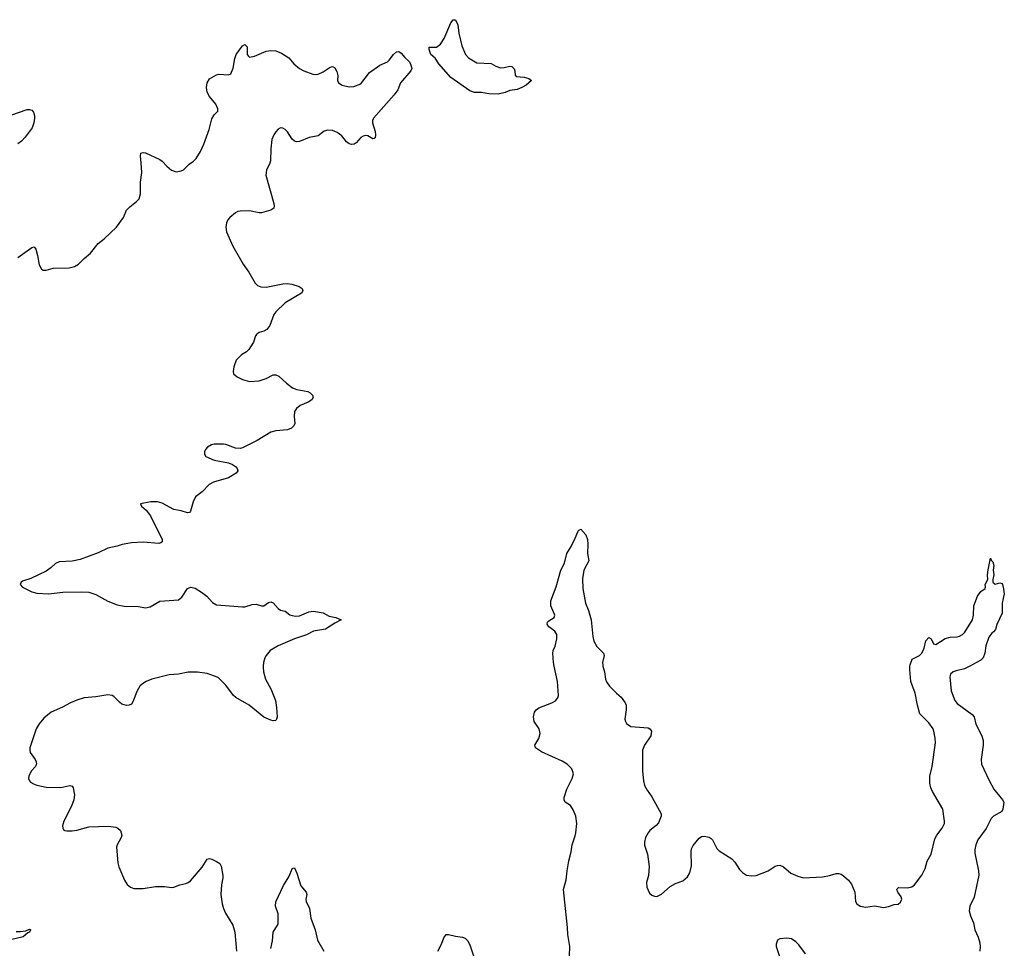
# Model space of a CAD drawing. Header units: inches. Extents: x 1305449 to 1407403, y 744709 to 841554.
# Tile 22 of 114: x 1345306 to 1353628, y 787614 to 795463. Entities that reach past the tile are written whole.
import ezdxf

# ---------------------------------------------------------------- set-up
doc = ezdxf.new("R2010")
doc.units = ezdxf.units.IN
doc.header["$MEASUREMENT"] = 0
for name, color, linetype in [('B3748', 7, 'Continuous'), ('B3749', 7, 'Continuous'), ('B3758', 7, 'Continuous'), ('B3759', 7, 'Continuous')]:
    doc.layers.add(name, color=color, linetype=linetype)

msp = doc.modelspace()

# ---------------------------------------------------------------- linework, layer by layer
at = {"layer": 'B3748', "color": 6}
for points, elevation in [([(1347364.8, 790000), (1347364.1, 789990), (1347368.3, 789950), (1347384.3, 789890), (1347430, 789808.5), (1347467.8, 789710), (1347477.5, 789650), (1347481.5, 789570), (1347478, 789550), (1347470, 789538.4), (1347450, 789536), (1347430, 789541.7), (1347370, 789568.1), (1347246.5, 789670), (1347132.8, 789732.8), (1347113.3, 789750), (1347050, 789838.3), (1346983.7, 789903.7), (1346890, 789935.8), (1346810, 789948.3), (1346730, 789948.3), (1346650, 789932.5), (1346570, 789924.3), (1346423.1, 789890), (1346374.9, 789870), (1346343.2, 789850), (1346322.7, 789830), (1346298.9, 789790), (1346263, 789697), (1346250, 789678.5), (1346231.4, 789668.6), (1346210, 789667.2), (1346170, 789678.7), (1346150, 789693.2), (1346101.9, 789741.9), (1346087.6, 789750), (1346050, 789756.9), (1345950, 789740.4), (1345850, 789729.9), (1345790, 789712.8), (1345736, 789690), (1345667.4, 789652.6), (1345572.6, 789610), (1345510, 789559.4), (1345469.7, 789510.3), (1345446.2, 789470), (1345391.9, 789310), (1345390.8, 789290), (1345396.1, 789270), (1345436.8, 789210), (1345446.6, 789190), (1345447.5, 789172.5), (1345438.7, 789150), (1345403.8, 789110), (1345382.8, 789070), (1345381.1, 789050), (1345388.7, 789030), (1345399, 789019), (1345423.2, 789003.2), (1345452.1, 788992.1), (1345530, 788975.1), (1345653.2, 788973.2), (1345730, 788989.1), (1345750, 788984.6), (1345759.8, 788970), (1345770.5, 788910), (1345764.3, 788870), (1345745, 788815), (1345679.6, 788690), (1345668.8, 788650), (1345670.4, 788630), (1345677.6, 788617.6), (1345689, 788609), (1345705.7, 788605.7), (1345750, 788607.1), (1345790, 788613.4), (1345890, 788640.5), (1346054.1, 788645.9), (1346117.8, 788637.8), (1346136.5, 788630), (1346158.8, 788610), (1346170.2, 788570), (1346163.8, 788550), (1346130.2, 788490), (1346126, 788470), (1346135.5, 788335.5), (1346144, 788304), (1346192.7, 788190), (1346214.3, 788154.3), (1346241.6, 788130), (1346270, 788120.7), (1346350, 788118.6), (1346455.3, 788135.3), (1346530, 788135.5), (1346590, 788128.9), (1346610, 788131.6), (1346659, 788150), (1346710, 788161.3), (1346730, 788169.2), (1346750, 788185.6), (1346850, 788300.2), (1346891.8, 788368.2), (1346910, 788372.2), (1346930, 788366.3), (1346970, 788348.7), (1346996.9, 788330), (1347009.5, 788309.5), (1347022.4, 788230), (1347022.8, 788210), (1347011.8, 788150), (1347007.3, 788070), (1347016.6, 787990), (1347028.1, 787950), (1347046.4, 787910), (1347107.5, 787810), (1347125.4, 787750), (1347139.6, 787590)], 1100), ([(1350000, 788746.2), (1349985.2, 788785.2), (1349960.2, 788820.2), (1349917.7, 788850), (1349908.5, 788870), (1349907.8, 788890), (1349930, 788959.3), (1349976.4, 789050), (1349985.6, 789090), (1349971.7, 789130), (1349933.5, 789170), (1349890, 789196.8), (1349715.5, 789275.5), (1349664.7, 789310), (1349661.3, 789330), (1349693.6, 789386.4), (1349703.9, 789430), (1349696, 789470), (1349654, 789530), (1349649.8, 789570), (1349658, 789610), (1349670, 789630.4), (1349693.8, 789646.2), (1349805.1, 789690), (1349833.8, 789706.2), (1349854.7, 789730), (1349861.1, 789750), (1349850.6, 789870), (1349823.1, 790000)], 1100), ([(1349954.2, 787550), (1349955.8, 787630), (1349937.7, 787730), (1349935.6, 787790), (1349903.6, 788110), (1349925.7, 788194.3), (1349932, 788270), (1349947, 788353), (1349967.3, 788430), (1349976.9, 788490), (1350000, 788565.6)], 1100), ([(1347430, 787613.4), (1347443.8, 787676.2), (1347449, 787750), (1347485.9, 787810), (1347490, 787824.2), (1347490, 787906.6), (1347468.4, 787970), (1347472.6, 788007.4), (1347535, 788145), (1347580.9, 788219.1), (1347612.8, 788292.8), (1347630, 788293), (1347650, 788250.4), (1347681.4, 788141.4), (1347728.1, 788090), (1347733, 788070), (1347725.4, 788030), (1347727.6, 788010), (1347756.3, 787950), (1347768.2, 787870), (1347802.6, 787770), (1347824.4, 787684.4), (1347875.5, 787590)], 1100), ([(1345277.2, 787757.2), (1345310, 787755.2), (1345358.7, 787761.3), (1345390, 787774.8), (1345400.3, 787770), (1345394, 787766), (1345388.9, 787750), (1345375.5, 787744.5), (1345334.8, 787710), (1345230, 787685)], 1000), ([(1348840.3, 787590), (1348870, 787648.8), (1348890, 787702), (1348910, 787730.5), (1348930, 787732), (1348990, 787715.9), (1349050, 787709.2), (1349070, 787699.6), (1349090, 787680.2), (1349110, 787644.4), (1349141.8, 787550)], 1100)]:
    msp.add_lwpolyline(points, dxfattribs=dict(at, elevation=elevation))
at = {"layer": 'B3749', "color": 6, "elevation": 1100}
msp.add_lwpolyline([(1349370, 795057.1), (1349401.2, 795058.8), (1349450, 795070.6), (1349466.8, 795066.8), (1349486.4, 795046.4), (1349492, 795030), (1349492.7, 794992.7), (1349502, 794982), (1349570, 794978), (1349610, 794964.7), (1349632, 794950), (1349586, 794910), (1349550.7, 794890), (1349510, 794873.3), (1349450, 794863.5), (1349410, 794847.8), (1349350, 794833.3), (1349270, 794836), (1349210, 794847), (1349150, 794846.9), (1349110, 794861.4), (1348950, 794972.9), (1348850, 795088.7), (1348816.9, 795136.9), (1348781.7, 795170), (1348766.6, 795210), (1348767.3, 795230), (1348830, 795230.2), (1348863.1, 795256.9), (1348895.2, 795304.8), (1348950, 795436), (1348970, 795461), (1348990, 795462.8), (1349010, 795420.7), (1349016.5, 795350), (1349042, 795242), (1349073.4, 795170), (1349100.4, 795140.4), (1349170, 795098), (1349290, 795092.2), (1349330, 795070.5)], close=True, dxfattribs=at)
for points in [[(1345290, 793452.9), (1345410, 793538), (1345430, 793542.8), (1345442.8, 793522.8), (1345458.3, 793470), (1345472.2, 793390), (1345490, 793354.8), (1345504.9, 793344.9), (1345530, 793346.7), (1345590, 793363.6), (1345724.2, 793364.2), (1345770, 793375.8), (1345804, 793396), (1345850, 793444.2), (1345904.2, 793490), (1345969.6, 793570), (1346021.3, 793610), (1346124, 793710), (1346183.9, 793790), (1346210, 793852.2), (1346238, 793882), (1346295, 793925), (1346316.9, 793950), (1346328.2, 793991.8), (1346327.7, 794090), (1346337.5, 794170), (1346334.2, 794254.2), (1346326.7, 794313.3), (1346330, 794333.4), (1346350, 794341.7), (1346370, 794338.2), (1346490, 794281.4), (1346510, 794268.2), (1346550, 794224.7), (1346590, 794190.2), (1346630, 794177.7), (1346670, 794185), (1346690, 794195.2), (1346738.8, 794241.2), (1346774.3, 794265.7), (1346796.8, 794290), (1346834, 794350), (1346861.6, 794410), (1346906.4, 794533.6), (1346930, 794625.5), (1346950, 794659.1), (1346980.9, 794690), (1346980.5, 794710), (1346963.2, 794750), (1346910, 794813.5), (1346890, 794849.7), (1346884.5, 794890), (1346890.6, 794930), (1346910, 794962.4), (1346970, 794997.8), (1346990, 795001.6), (1347070, 794996.9), (1347090, 795004.9), (1347110, 795052.2), (1347124.4, 795135.6), (1347135.7, 795170), (1347190, 795242.1), (1347210, 795252.9), (1347230, 795234.6), (1347229, 795169), (1347236.3, 795156.3), (1347250, 795146), (1347290, 795154.3), (1347390, 795196.4), (1347430, 795203.3), (1347470, 795199.8), (1347519.4, 795179.4), (1347580.6, 795140.6), (1347622.6, 795090), (1347670.4, 795050), (1347707.7, 795030), (1347783.1, 795003.1), (1347810, 794999.7), (1347830, 795002.9), (1347870, 795021.5), (1347930, 795062.7), (1347950, 795067.2), (1347970, 795055.8), (1347986.2, 795026.2), (1347994, 794990), (1347993.4, 794950), (1348000.8, 794930), (1348032.7, 794910), (1348090, 794894.6), (1348130, 794897.2), (1348190, 794922), (1348262.3, 795017.7), (1348350, 795079.3), (1348413.7, 795106.3), (1348430, 795121.1), (1348465.6, 795170), (1348490, 795192.2), (1348510, 795194.4), (1348530, 795180.1), (1348562, 795142), (1348599.3, 795110), (1348609.4, 795090), (1348620.1, 795050), (1348611.5, 795030), (1348525.1, 794930), (1348500.9, 794870), (1348471.6, 794828.4), (1348296.1, 794630), (1348288.1, 794610), (1348287.4, 794590), (1348310, 794518), (1348314, 794490), (1348310, 794463.7), (1348300.9, 794459.1), (1348290, 794456.9), (1348250, 794480.2), (1348230, 794482.7), (1348210, 794477.7), (1348190, 794466.3), (1348150, 794422.9), (1348132.6, 794410), (1348110, 794407.3), (1348090, 794414.4), (1348067.4, 794430), (1348030, 794480.5), (1347989.9, 794509.9), (1347950, 794526.6), (1347910, 794529.9), (1347879.5, 794520.5), (1347830, 794482.5), (1347752.5, 794467.5), (1347670, 794433.3), (1347650, 794431.1), (1347630, 794436.9), (1347610, 794454.3), (1347570, 794514), (1347550, 794535.1), (1347530, 794546), (1347510, 794548), (1347490, 794537.4), (1347470, 794516.3), (1347453.6, 794490), (1347438.6, 794450), (1347428.1, 794370), (1347427.1, 794270), (1347421.8, 794250), (1347392.6, 794190), (1347386.5, 794150), (1347453.4, 793910), (1347457, 793890), (1347454.4, 793870), (1347427.7, 793852.3), (1347350, 793831.1), (1347330, 793831), (1347250, 793848.6), (1347170, 793845.6), (1347150, 793840.5), (1347130, 793829.6), (1347082, 793790), (1347064.6, 793770), (1347053, 793747), (1347047.9, 793710), (1347054.9, 793670), (1347106.7, 793550), (1347195.9, 793395.9), (1347242.3, 793330), (1347297.2, 793237.2), (1347316.5, 793216.5), (1347343.7, 793203.7), (1347390, 793201.6), (1347530, 793231.1), (1347570, 793232), (1347606.5, 793226.5), (1347667.9, 793207.9), (1347693.7, 793190), (1347698, 793170), (1347688.4, 793150), (1347550, 793070.9), (1347470, 792993.7), (1347455.2, 792970), (1347420.6, 792879.4), (1347395.6, 792844.4), (1347370, 792830.7), (1347330, 792818), (1347310, 792804.2), (1347299.6, 792790), (1347283, 792737), (1347244, 792676), (1347223.4, 792656.6), (1347182, 792630), (1347136.2, 792583.8), (1347114.9, 792530), (1347110.6, 792490.6), (1347114.8, 792470), (1347143.6, 792443.6), (1347190, 792420.9), (1347250, 792405.5), (1347330, 792410.2), (1347390, 792431.3), (1347450, 792461.6), (1347470, 792462.4), (1347497.1, 792450), (1347560.9, 792390), (1347612.1, 792352.1), (1347650, 792338.2), (1347740.9, 792320.9), (1347761.7, 792310), (1347781.3, 792290), (1347787.2, 792270), (1347775.3, 792250), (1347744.2, 792230), (1347677.7, 792202.3), (1347644.7, 792175.3), (1347628.4, 792151.6), (1347625.2, 792110), (1347632.1, 792050), (1347623.6, 792030), (1347603.6, 792010), (1347570, 791995.4), (1347471.3, 791988.7), (1347430, 791977.7), (1347313.1, 791906.9), (1347190, 791843.1), (1347170, 791838.7), (1347130, 791841.5), (1347050, 791872.6), (1347030, 791875.4), (1346950, 791875.1), (1346926.8, 791870), (1346893, 791850), (1346876.4, 791830), (1346867.4, 791810), (1346867.2, 791790), (1346880.4, 791770), (1346950, 791739.2), (1347070, 791716.9), (1347104.2, 791704.2), (1347130, 791686.4), (1347143.7, 791670), (1347150.4, 791650), (1347134.9, 791630), (1347070.5, 791590), (1346945.6, 791554.4), (1346906.7, 791533.3), (1346850, 791472.3), (1346792, 791430), (1346772.1, 791387.9), (1346751.3, 791308.7), (1346741.3, 791298.7), (1346725.8, 791294.2), (1346670.8, 791310.8), (1346610, 791322.6), (1346510, 791376), (1346470, 791387.3), (1346413.4, 791386.6), (1346328.5, 791371.5), (1346336, 791350), (1346376.2, 791316.2), (1346411.8, 791270), (1346510, 791070.7), (1346510.2, 791049.8), (1346499.3, 791040.7), (1346483.1, 791036.9), (1346350, 791045.6), (1346250, 791039.9), (1346172.6, 791027.4), (1346130, 791013.6), (1346050, 790996.5), (1345970, 790955.7), (1345818.4, 790901.6), (1345750, 790886.2), (1345639.4, 790880.6), (1345610, 790866.6), (1345570.2, 790829.8), (1345530, 790801.5), (1345400.9, 790739.1), (1345330, 790716.2), (1345318.8, 790710), (1345310.8, 790690), (1345330, 790665.5), (1345407.8, 790627.8), (1345450, 790614.6), (1345550, 790609.1), (1345670, 790623.6), (1345830, 790627.6), (1345890, 790624.1), (1345950, 790603.2), (1346050, 790547.9), (1346130, 790517.3), (1346190, 790505), (1346310, 790502.6), (1346370, 790491.7), (1346410, 790499.7), (1346490, 790548.5), (1346650, 790560.2), (1346677.4, 790582.6), (1346725.4, 790654.6), (1346752.4, 790667.6), (1346790, 790657), (1346843.5, 790623.5), (1346887, 790590), (1346935.8, 790535.8), (1346970, 790516.3), (1347190, 790499.4), (1347210, 790501.4), (1347270, 790521.1), (1347304.1, 790524.1), (1347350, 790508.6), (1347370, 790508.4), (1347410, 790538), (1347430, 790543.8), (1347450, 790533), (1347490, 790486), (1347510, 790470.9), (1347550, 790463), (1347590, 790433.8), (1347610, 790426.3), (1347641.6, 790421.6), (1347670, 790424.2), (1347750, 790458), (1347790, 790464.7), (1347870, 790448.7), (1347922.8, 790422.8), (1347977.1, 790410), (1348023.1, 790390), (1347970, 790363.4), (1347890, 790311.4), (1347790, 790293.9), (1347730, 790264.8), (1347630.1, 790230), (1347490.2, 790170), (1347422.3, 790130), (1347390.2, 790090), (1347379, 790070), (1347366.7, 790030), (1347364.8, 790000)], [(1345090, 794609.3), (1345370, 794702.6), (1345390, 794704.4), (1345410, 794698), (1345422, 794682), (1345431.6, 794651.6), (1345431.7, 794630), (1345426, 794590), (1345413.1, 794550), (1345353.1, 794470), (1345322.8, 794437.2), (1345290, 794412.4)], [(1349823.1, 790000), (1349816.8, 790030), (1349812.3, 790110), (1349815.8, 790130), (1349832.2, 790167.8), (1349847.3, 790230), (1349847.3, 790267.3), (1349830, 790293.7), (1349777.6, 790330), (1349764.9, 790355.1), (1349767.3, 790370), (1349777.5, 790382.5), (1349822.9, 790410), (1349829.7, 790430), (1349795.2, 790510), (1349795.8, 790550), (1349841.5, 790670), (1349879, 790810), (1349910, 790870.4), (1349930.7, 790950), (1349967.7, 791010), (1350000, 791081.6)]]:
    msp.add_lwpolyline(points, dxfattribs=at)
at = {"layer": 'B3758', "color": 6, "elevation": 1100}
for points in [[(1350236, 790000), (1350249.4, 789950), (1350258.6, 789890), (1350267.1, 789867.1), (1350290.2, 789830), (1350350.1, 789770.1), (1350390, 789737), (1350423.8, 789690), (1350431.1, 789670), (1350433.3, 789630), (1350421.5, 789550), (1350425.5, 789530), (1350434.9, 789514.9), (1350470, 789489.5), (1350617.1, 789477.1), (1350633.1, 789470), (1350646.7, 789450), (1350639.3, 789410), (1350585.5, 789330), (1350570.2, 789290), (1350571.1, 789111.1), (1350578.3, 789030), (1350587.7, 788990), (1350608.9, 788950), (1350650, 788895.8), (1350728.9, 788750), (1350729, 788730), (1350704.7, 788675.3), (1350686.7, 788653.3), (1350632.6, 788610), (1350616.5, 788590), (1350595.2, 788550), (1350585.6, 788510), (1350587.2, 788487.2), (1350613.4, 788410), (1350625.8, 788305.8), (1350620.5, 788230), (1350605, 788170), (1350605.8, 788130), (1350630, 788080.5), (1350650, 788063), (1350670, 788054.9), (1350690, 788053), (1350730, 788070.5), (1350802.6, 788137.4), (1350850, 788163.2), (1350910, 788184.9), (1350950, 788218.7), (1350970, 788253.4), (1350983.2, 788310), (1350980.8, 788430), (1350984.2, 788455.8), (1350997.6, 788482.4), (1351050, 788545.5), (1351070, 788560.4), (1351090, 788563.3), (1351132.9, 788552.9), (1351150, 788542.6), (1351161.5, 788530), (1351198.7, 788458.7), (1351217.2, 788437.2), (1351326.3, 788370), (1351350, 788343.6), (1351390, 788280.9), (1351414.6, 788254.6), (1351450, 788232.4), (1351490, 788226.2), (1351530, 788229.3), (1351631.5, 788270), (1351690, 788307.3), (1351710, 788314.7), (1351730, 788315.6), (1351761.8, 788301.8), (1351823.1, 788250), (1351883, 788223), (1351930, 788210.8), (1352090, 788217.5), (1352150, 788228.4), (1352205.6, 788245.6), (1352230, 788247.7), (1352250, 788241.2), (1352270, 788227.1), (1352310.2, 788190), (1352336.5, 788156.5), (1352363.2, 788090), (1352368.9, 788010), (1352381.3, 787990), (1352410, 787971.7), (1352457.7, 787962.3), (1352530, 787972.4), (1352610, 787960.5), (1352650, 787967.7), (1352696.2, 787983.8), (1352730, 787988.4), (1352750, 788004.9), (1352760.5, 788030), (1352754.7, 788050), (1352727.8, 788090), (1352720.5, 788110), (1352723.5, 788116.5), (1352733, 788127), (1352810, 788124.3), (1352847.2, 788132.8), (1352869, 788151), (1352930, 788231.7), (1352960.2, 788290), (1352975.5, 788350), (1353009, 788410), (1353041.1, 788538.9), (1353057.8, 788570), (1353103.7, 788630), (1353121, 788670), (1353123.2, 788690), (1353107.5, 788790), (1353019.7, 788939.7), (1353006.7, 788970), (1352997.5, 789010), (1352997.3, 789070), (1353017.6, 789150), (1353046, 789350), (1353044.3, 789390), (1353033.5, 789450), (1353025.8, 789470), (1352990, 789519.5), (1352915, 789595), (1352893.1, 789670), (1352875.5, 789770), (1352838.7, 789870), (1352829.2, 789970.8), (1352830.3, 790000)], [(1353336.8, 790000), (1353290, 789975.4), (1353220, 789960), (1353194.4, 789950), (1353173.8, 789930), (1353167.5, 789910), (1353179.8, 789790), (1353209, 789709), (1353230, 789684.2), (1353355.8, 789590), (1353373.8, 789570), (1353387.8, 789510), (1353436.4, 789410), (1353447.9, 789370), (1353448.3, 789330), (1353431.1, 789211.1), (1353436.1, 789170), (1353497.1, 789037.1), (1353539.6, 788959.6), (1353612.9, 788870), (1353622.6, 788850), (1353616.5, 788790), (1353607.3, 788770), (1353537.3, 788730), (1353516.6, 788710), (1353474.2, 788625.8), (1353404.3, 788530), (1353385.8, 788490), (1353378.3, 788450), (1353378.9, 788418.9), (1353410.2, 788270), (1353411.6, 788231.6), (1353372.7, 788047.3), (1353336.5, 787970), (1353331.4, 787930), (1353340.8, 787890), (1353367.6, 787830), (1353379, 787770), (1353407.6, 787707.6), (1353420.4, 787660.4), (1353423.9, 787630), (1353421.3, 787590)], [(1350000, 788565.6), (1350007.5, 788590), (1350015.7, 788670), (1350006.1, 788730), (1350000, 788746.2)], [(1351946.3, 787566.3), (1351890, 787643.8), (1351864.8, 787670), (1351830, 787693.3), (1351790, 787699.2), (1351730, 787695.3), (1351710, 787683), (1351699, 787650), (1351700.1, 787630), (1351740.2, 787510)]]:
    msp.add_lwpolyline(points, dxfattribs=at)
at = {"layer": 'B3759', "color": 6, "elevation": 1100}
for points in [[(1350000, 791081.6), (1350024.4, 791135.6), (1350030, 791144.9), (1350050, 791157.3), (1350090, 791107.7), (1350105.2, 791070), (1350109.1, 791030), (1350104.9, 790950), (1350117.1, 790890), (1350074.9, 790810), (1350064, 790736), (1350064.5, 790655.5), (1350089.4, 790530), (1350113.5, 790470), (1350136.6, 790390), (1350149.7, 790249.7), (1350157.9, 790210), (1350184.1, 790164.1), (1350240.7, 790110), (1350246.5, 790090), (1350233.2, 790030), (1350233.4, 790010), (1350236, 790000)], [(1352830.3, 790000), (1352830.7, 790010), (1352850, 790057), (1352909.9, 790090.1), (1352929.9, 790110.1), (1352951.1, 790150), (1352965.7, 790214.3), (1352990, 790241), (1353010, 790231), (1353030, 790187.3), (1353050, 790183), (1353126.7, 790233.3), (1353170, 790244.4), (1353230, 790246.5), (1353250, 790251.9), (1353274.5, 790265.5), (1353295, 790285), (1353358, 790390), (1353366.3, 790430), (1353369.8, 790510), (1353401.6, 790590), (1353429.6, 790630.4), (1353465.6, 790654.4), (1353469.2, 790670), (1353466.6, 790690), (1353489.2, 790730), (1353485.1, 790770), (1353490, 790814), (1353510, 790911.3), (1353515.5, 790895.5), (1353530, 790881), (1353538.4, 790850), (1353534.9, 790810), (1353539.1, 790770), (1353531.3, 790731.3), (1353532, 790710), (1353550, 790692), (1353590, 790702), (1353610, 790698), (1353619.1, 790670), (1353627.7, 790610), (1353610.5, 790530), (1353610, 790448), (1353564, 790350), (1353553.4, 790310), (1353537.3, 790290), (1353521.2, 790278.8), (1353496, 790244), (1353471.5, 790170), (1353463.6, 790110), (1353447.7, 790070), (1353430, 790048.9), (1353336.8, 790000)]]:
    msp.add_lwpolyline(points, dxfattribs=at)

doc.saveas('drawing.dxf')
